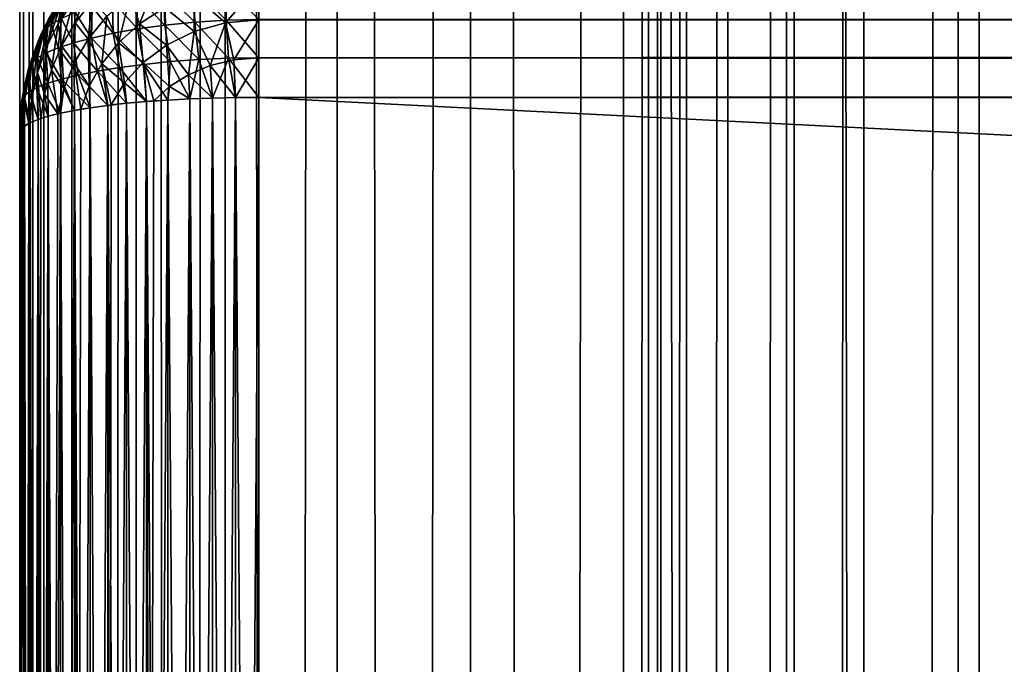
# Model space of a CAD drawing. Extents: x -265 to 265, y 0 to 1027.
# Tile 223 of 256: x -265 to -256.76, y 728.55 to 733.95. Entities that reach past the tile are written whole.
import ezdxf

# ---------------------------------------------------------------- set-up
doc = ezdxf.new("R2010")
doc.units = 0
doc.header["$LTSCALE"] = 65.185185
for name, color, linetype in [('211', 7, 'CONTINUOUS'), ('212', 7, 'CONTINUOUS'), ('54', 7, 'CONTINUOUS'), ('55', 7, 'CONTINUOUS'), ('56', 7, 'CONTINUOUS'), ('60', 7, 'CONTINUOUS'), ('61', 7, 'CONTINUOUS'), ('63', 7, 'CONTINUOUS'), ('64', 7, 'CONTINUOUS'), ('65', 7, 'CONTINUOUS'), ('73', 7, 'CONTINUOUS'), ('78', 7, 'CONTINUOUS')]:
    doc.layers.add(name, color=color, linetype=linetype)

msp = doc.modelspace()

# ---------------------------------------------------------------- linework, layer by layer
at = {"layer": '211', "color": 7, "linetype": 'CONTINUOUS'}
for points in [[(-265, 1), (-264.8906, 1, 1.8081), (-265, 1019), (-265, 1)], [(-265, 1019), (-264.8906, 1, 1.8081), (-264.8906, 1019, 1.8081), (-265, 1019)], [(-264.8906, 1, 1.8081), (-264.5641, 1, 3.5897), (-264.8906, 1019, 1.8081), (-264.8906, 1, 1.8081)], [(-264.8906, 1019, 1.8081), (-264.5641, 1, 3.5897), (-264.5641, 1019, 3.5897), (-264.8906, 1019, 1.8081)], [(-264.5641, 1, 3.5897), (-264.0252, 1, 5.3191), (-264.5641, 1019, 3.5897), (-264.5641, 1, 3.5897)], [(-264.5641, 1019, 3.5897), (-264.0252, 1, 5.3191), (-264.0252, 1019, 5.3191), (-264.5641, 1019, 3.5897)], [(-264.0252, 1, 5.3191), (-263.2818, 1, 6.9708), (-264.0252, 1019, 5.3191), (-264.0252, 1, 5.3191)], [(-264.0252, 1019, 5.3191), (-263.2818, 1, 6.9708), (-263.2818, 1019, 6.9708), (-264.0252, 1019, 5.3191)], [(-263.2818, 1, 6.9708), (-262.3448, 1, 8.521), (-263.2818, 1019, 6.9708), (-263.2818, 1, 6.9708)], [(-263.2818, 1019, 6.9708), (-262.3448, 1, 8.521), (-262.3448, 1019, 8.521), (-263.2818, 1019, 6.9708)], [(-262.3448, 1, 8.521), (-261.2277, 1, 9.9468), (-262.3448, 1019, 8.521), (-262.3448, 1, 8.521)], [(-262.3448, 1019, 8.521), (-261.2277, 1, 9.9468), (-261.2277, 1019, 9.9468), (-262.3448, 1019, 8.521)], [(-261.2277, 1, 9.9468), (-259.9468, 1, 11.2277), (-261.2277, 1019, 9.9468), (-261.2277, 1, 9.9468)], [(-261.2277, 1019, 9.9468), (-259.9468, 1, 11.2277), (-259.9468, 1019, 11.2277), (-261.2277, 1019, 9.9468)], [(-259.9468, 1, 11.2277), (-258.521, 1, 12.3448), (-259.9468, 1019, 11.2277), (-259.9468, 1, 11.2277)], [(-259.9468, 1019, 11.2277), (-258.521, 1, 12.3448), (-258.521, 1019, 12.3448), (-259.9468, 1019, 11.2277)], [(-258.521, 1, 12.3448), (-256.9708, 1, 13.2818), (-258.521, 1019, 12.3448), (-258.521, 1, 12.3448)], [(-258.521, 1019, 12.3448), (-256.9708, 1, 13.2818), (-256.9708, 1019, 13.2818), (-258.521, 1019, 12.3448)], [(-256.9708, 1, 13.2818), (-255.3191, 1, 14.0252), (-256.9708, 1019, 13.2818), (-256.9708, 1, 13.2818)], [(-256.9708, 1019, 13.2818), (-255.3191, 1, 14.0252), (-255.3191, 1019, 14.0252), (-256.9708, 1019, 13.2818)]]:
    msp.add_3dface(points, dxfattribs=at)
at = {"layer": '212', "color": 7, "linetype": 'CONTINUOUS'}
for points in [[(-265, 1), (-265, 1019), (-264.8906, 1019, -1.8081), (-265, 1)], [(-264.8906, 1, -1.8081), (-265, 1), (-264.8906, 1019, -1.8081), (-264.8906, 1, -1.8081)], [(-264.5641, 1, -3.5897), (-264.8906, 1, -1.8081), (-264.5641, 1019, -3.5897), (-264.5641, 1, -3.5897)], [(-264.5641, 1019, -3.5897), (-264.8906, 1, -1.8081), (-264.8906, 1019, -1.8081), (-264.5641, 1019, -3.5897)], [(-264.0252, 1, -5.3191), (-264.5641, 1, -3.5897), (-264.0252, 1019, -5.3191), (-264.0252, 1, -5.3191)], [(-264.0252, 1019, -5.3191), (-264.5641, 1, -3.5897), (-264.5641, 1019, -3.5897), (-264.0252, 1019, -5.3191)], [(-263.2818, 1, -6.9708), (-264.0252, 1, -5.3191), (-263.2818, 1019, -6.9708), (-263.2818, 1, -6.9708)], [(-263.2818, 1019, -6.9708), (-264.0252, 1, -5.3191), (-264.0252, 1019, -5.3191), (-263.2818, 1019, -6.9708)], [(-262.3448, 1, -8.521), (-263.2818, 1, -6.9708), (-262.3448, 1019, -8.521), (-262.3448, 1, -8.521)], [(-262.3448, 1019, -8.521), (-263.2818, 1, -6.9708), (-263.2818, 1019, -6.9708), (-262.3448, 1019, -8.521)], [(-261.2277, 1, -9.9468), (-262.3448, 1, -8.521), (-261.2277, 1019, -9.9468), (-261.2277, 1, -9.9468)], [(-261.2277, 1019, -9.9468), (-262.3448, 1, -8.521), (-262.3448, 1019, -8.521), (-261.2277, 1019, -9.9468)], [(-259.9468, 1, -11.2277), (-261.2277, 1, -9.9468), (-259.9468, 1019, -11.2277), (-259.9468, 1, -11.2277)], [(-259.9468, 1019, -11.2277), (-261.2277, 1, -9.9468), (-261.2277, 1019, -9.9468), (-259.9468, 1019, -11.2277)], [(-259.9468, 1, -11.2277), (-259.9468, 1019, -11.2277), (-259.7374, 999.5036, -11.4098), (-259.9468, 1, -11.2277)], [(-259.9468, 1, -11.2277), (-259.7374, 999.5036, -11.4098), (-259.7374, 20.4963, -11.4098), (-259.9468, 1, -11.2277)], [(-259.7374, 999.5036, -11.4098), (-259.6344, 998.5032, -11.4969), (-259.7374, 20.4963, -11.4098), (-259.7374, 999.5036, -11.4098)], [(-259.7374, 20.4963, -11.4098), (-259.6344, 998.5032, -11.4969), (-259.6344, 21.4967, -11.4969), (-259.7374, 20.4963, -11.4098)], [(-259.6344, 998.5032, -11.4969), (-259.4194, 997.4826, -11.6737), (-259.6344, 21.4967, -11.4969), (-259.6344, 998.5032, -11.4969)], [(-259.6344, 21.4967, -11.4969), (-259.4194, 997.4826, -11.6737), (-259.4194, 22.5173, -11.6737), (-259.6344, 21.4967, -11.4969)], [(-259.4194, 997.4826, -11.6737), (-259.0757, 996.4371, -11.9428), (-259.4194, 22.5173, -11.6737), (-259.4194, 997.4826, -11.6737)], [(-259.4194, 22.5173, -11.6737), (-259.0757, 996.4371, -11.9428), (-259.0757, 23.5628, -11.9428), (-259.4194, 22.5173, -11.6737)], [(-259.0757, 996.4371, -11.9428), (-258.5848, 995.378, -12.3004), (-259.0757, 23.5628, -11.9428), (-259.0757, 996.4371, -11.9428)], [(-259.0757, 23.5628, -11.9428), (-258.5848, 995.378, -12.3004), (-258.5848, 24.622, -12.3004), (-259.0757, 23.5628, -11.9428)], [(-258.5848, 995.378, -12.3004), (-257.9382, 994.3389, -12.7273), (-258.5848, 24.622, -12.3004), (-258.5848, 995.378, -12.3004)], [(-258.5848, 24.622, -12.3004), (-257.9382, 994.3389, -12.7273), (-257.9382, 25.661, -12.7273), (-258.5848, 24.622, -12.3004)], [(-257.9382, 994.3389, -12.7273), (-257.1481, 993.3692, -13.1873), (-257.9382, 25.661, -12.7273), (-257.9382, 994.3389, -12.7273)], [(-257.9382, 25.661, -12.7273), (-257.1481, 993.3692, -13.1873), (-257.1481, 26.6308, -13.1873), (-257.9382, 25.661, -12.7273)], [(-257.1481, 993.3692, -13.1873), (-256.2449, 992.5124, -13.6382), (-257.1481, 26.6308, -13.1873), (-257.1481, 993.3692, -13.1873)], [(-257.1481, 26.6308, -13.1873), (-256.2449, 992.5124, -13.6382), (-256.2449, 27.4876, -13.6382), (-257.1481, 26.6308, -13.1873)]]:
    msp.add_3dface(points, dxfattribs=at)
at = {"layer": '54', "color": 7, "linetype": 'CONTINUOUS'}
for points in [[(-265, 707, 23), (-265, 733, 23), (-265, 707, 17), (-265, 707, 23)], [(-265, 707, 17), (-265, 733, 23), (-265, 733, 17), (-265, 707, 17)]]:
    msp.add_3dface(points, dxfattribs=at)
at = {"layer": '55', "color": 7, "linetype": 'CONTINUOUS'}
for points in [[(-263, 733.949, 15.1288), (-263, 734.2434, 15.2858), (263, 733.9509, 15.1295), (-263, 733.949, 15.1288)], [(263, 733.6317, 15.0327), (-263, 733.949, 15.1288), (263, 733.9509, 15.1295), (263, 733.6317, 15.0327)], [(-263, 733.6297, 15.0323), (-263, 733.949, 15.1288), (263, 733.6317, 15.0327), (-263, 733.6297, 15.0323)], [(263, 733.3, 15), (-263, 733.6297, 15.0323), (263, 733.6317, 15.0327), (263, 733.3, 15)], [(-263, 733.3, 15), (-263, 733.6297, 15.0323), (263, 733.3, 15), (-263, 733.3, 15)]]:
    msp.add_3dface(points, dxfattribs=at)
at = {"layer": '56', "color": 7, "linetype": 'CONTINUOUS'}
for points in [[(-263, 733.3, 15), (263, 733.3, 15), (-263, 706.7, 15), (-263, 733.3, 15)], [(-263, 706.7, 15), (263, 733.3, 15), (263, 706.7, 15), (-263, 706.7, 15)]]:
    msp.add_3dface(points, dxfattribs=at)
at = {"layer": '60', "color": 7, "linetype": 'CONTINUOUS'}
for points in [[(-263, 706.7, 25), (263, 706.7, 25), (-263, 733.3, 25), (-263, 706.7, 25)], [(-263, 733.3, 25), (263, 706.7, 25), (263, 733.3, 25), (-263, 733.3, 25)]]:
    msp.add_3dface(points, dxfattribs=at)
at = {"layer": '61', "color": 7, "linetype": 'CONTINUOUS'}
for points in [[(263, 734.2434, 24.7142), (-263, 733.9509, 24.8705), (263, 733.949, 24.8712), (263, 734.2434, 24.7142)], [(-263, 733.9509, 24.8705), (-263, 733.6317, 24.9673), (263, 733.949, 24.8712), (-263, 733.9509, 24.8705)], [(263, 733.949, 24.8712), (-263, 733.6317, 24.9673), (263, 733.6297, 24.9677), (263, 733.949, 24.8712)], [(-263, 733.6317, 24.9673), (-263, 733.3, 25), (263, 733.6297, 24.9677), (-263, 733.6317, 24.9673)], [(-263, 733.3, 25), (263, 733.3, 25), (263, 733.6297, 24.9677), (-263, 733.3, 25)]]:
    msp.add_3dface(points, dxfattribs=at)
at = {"layer": '63', "color": 7, "linetype": 'CONTINUOUS'}
for points in [[(-263, 706.7, 25), (-263, 733.3, 25), (-263.1945, 733.2986, 24.9905), (-263, 706.7, 25)], [(-264.4093, 733.2129, 24.4191), (-264.2635, 706.7675, 24.5503), (-264.2635, 733.2325, 24.5503), (-264.4093, 733.2129, 24.4191)], [(-264.2635, 733.2325, 24.5503), (-264.1058, 706.75, 24.6665), (-264.1058, 733.25, 24.6665), (-264.2635, 733.2325, 24.5503)], [(-264.2346, 706.764, 24.5734), (-264.1058, 706.75, 24.6665), (-264.2635, 733.2325, 24.5503), (-264.2346, 706.764, 24.5734)], [(-264.2635, 706.7675, 24.5503), (-264.2346, 706.764, 24.5734), (-264.2635, 733.2325, 24.5503), (-264.2635, 706.7675, 24.5503)], [(-264.1058, 733.25, 24.6665), (-263.9377, 706.735, 24.7666), (-263.9377, 733.265, 24.7666), (-264.1058, 733.25, 24.6665)], [(-264.1058, 706.75, 24.6665), (-263.9377, 706.735, 24.7666), (-264.1058, 733.25, 24.6665), (-264.1058, 706.75, 24.6665)], [(-263.9377, 733.265, 24.7666), (-263.7608, 706.7226, 24.8497), (-263.7608, 733.2774, 24.8497), (-263.9377, 733.265, 24.7666)], [(-263.8774, 706.7304, 24.7973), (-263.7608, 706.7226, 24.8497), (-263.9377, 733.265, 24.7666), (-263.8774, 706.7304, 24.7973)], [(-263.9377, 706.735, 24.7666), (-263.8774, 706.7304, 24.7973), (-263.9377, 733.265, 24.7666), (-263.9377, 706.735, 24.7666)], [(-263.7608, 733.2774, 24.8497), (-263.5768, 706.7127, 24.915), (-263.5768, 733.2873, 24.915), (-263.7608, 733.2774, 24.8497)], [(-263.7608, 706.7226, 24.8497), (-263.5768, 706.7127, 24.915), (-263.7608, 733.2774, 24.8497), (-263.7608, 706.7226, 24.8497)], [(-263.5768, 733.2873, 24.915), (-263.3875, 706.7057, 24.9621), (-263.3875, 733.2943, 24.9621), (-263.5768, 733.2873, 24.915)], [(-263.5768, 706.7127, 24.915), (-263.3875, 706.7057, 24.9621), (-263.5768, 733.2873, 24.915), (-263.5768, 706.7127, 24.915)], [(-263.3875, 733.2943, 24.9621), (-263.1945, 706.7014, 24.9905), (-263.1945, 733.2986, 24.9905), (-263.3875, 733.2943, 24.9621)], [(-263.3875, 706.7057, 24.9621), (-263.1945, 706.7014, 24.9905), (-263.3875, 733.2943, 24.9621), (-263.3875, 706.7057, 24.9621)], [(-263.1945, 706.7014, 24.9905), (-263, 706.7, 25), (-263.1945, 733.2986, 24.9905), (-263.1945, 706.7014, 24.9905)], [(-264.8459, 733.1155, 23.7698), (-264.7611, 706.8578, 23.9478), (-264.7611, 733.1422, 23.9478), (-264.8459, 733.1155, 23.7698)], [(-264.7611, 733.1422, 23.9478), (-264.6594, 706.8325, 24.1164), (-264.6594, 733.1675, 24.1164), (-264.7611, 733.1422, 23.9478)], [(-264.681, 706.8375, 24.0837), (-264.6594, 706.8325, 24.1164), (-264.7611, 733.1422, 23.9478), (-264.681, 706.8375, 24.0837)], [(-264.7611, 706.8578, 23.9478), (-264.681, 706.8375, 24.0837), (-264.7611, 733.1422, 23.9478), (-264.7611, 706.8578, 23.9478)], [(-264.6594, 733.1675, 24.1164), (-264.5417, 706.8089, 24.274), (-264.5417, 733.1911, 24.274), (-264.6594, 733.1675, 24.1164)], [(-264.6594, 706.8325, 24.1164), (-264.5417, 706.8089, 24.274), (-264.6594, 733.1675, 24.1164), (-264.6594, 706.8325, 24.1164)], [(-264.5417, 733.1911, 24.274), (-264.4093, 706.7871, 24.4191), (-264.4093, 733.2129, 24.4191), (-264.5417, 733.1911, 24.274)], [(-264.4889, 706.7997, 24.3353), (-264.4093, 706.7871, 24.4191), (-264.5417, 733.1911, 24.274), (-264.4889, 706.7997, 24.3353)], [(-264.5417, 706.8089, 24.274), (-264.4889, 706.7997, 24.3353), (-264.5417, 733.1911, 24.274), (-264.5417, 706.8089, 24.274)], [(-264.4093, 706.7871, 24.4191), (-264.2635, 706.7675, 24.5503), (-264.4093, 733.2129, 24.4191), (-264.4093, 706.7871, 24.4191)], [(-264.9902, 733.0296, 23.1973), (-264.9611, 706.9411, 23.3927), (-264.9611, 733.0589, 23.3927), (-264.9902, 733.0296, 23.1973)], [(-264.9611, 733.0589, 23.3927), (-264.9128, 706.9124, 23.5842), (-264.9128, 733.0876, 23.5842), (-264.9611, 733.0589, 23.3927)], [(-264.9222, 706.9172, 23.5523), (-264.9128, 706.9124, 23.5842), (-264.9611, 733.0589, 23.3927), (-264.9222, 706.9172, 23.5523)], [(-264.9611, 706.9411, 23.3927), (-264.9222, 706.9172, 23.5523), (-264.9611, 733.0589, 23.3927), (-264.9611, 706.9411, 23.3927)], [(-264.9128, 733.0876, 23.5842), (-264.8459, 706.8845, 23.7698), (-264.8459, 733.1155, 23.7698), (-264.9128, 733.0876, 23.5842)], [(-264.9128, 706.9124, 23.5842), (-264.8459, 706.8845, 23.7698), (-264.9128, 733.0876, 23.5842), (-264.9128, 706.9124, 23.5842)], [(-264.8232, 706.8767, 23.8221), (-264.7611, 706.8578, 23.9478), (-264.8459, 733.1155, 23.7698), (-264.8232, 706.8767, 23.8221)], [(-264.8459, 706.8845, 23.7698), (-264.8232, 706.8767, 23.8221), (-264.8459, 733.1155, 23.7698), (-264.8459, 706.8845, 23.7698)], [(-265, 733, 23), (-264.9902, 706.9704, 23.1973), (-264.9902, 733.0296, 23.1973), (-265, 733, 23)], [(-265, 733, 23), (-265, 707, 23), (-264.9902, 706.9704, 23.1973), (-265, 733, 23)], [(-264.9807, 706.9584, 23.2774), (-264.9611, 706.9411, 23.3927), (-264.9902, 733.0296, 23.1973), (-264.9807, 706.9584, 23.2774)], [(-264.9902, 706.9704, 23.1973), (-264.9807, 706.9584, 23.2774), (-264.9902, 733.0296, 23.1973), (-264.9902, 706.9704, 23.1973)]]:
    msp.add_3dface(points, dxfattribs=at)
at = {"layer": '64', "color": 7, "linetype": 'CONTINUOUS'}
for points in [[(-264.6594, 734.1164, 16.8325), (-264.7611, 733.9478, 16.8578), (-264.6594, 734.1164, 23.1675), (-264.6594, 734.1164, 16.8325)], [(-264.6594, 734.1164, 23.1675), (-264.7611, 733.9478, 16.8578), (-264.681, 734.0837, 23.1625), (-264.6594, 734.1164, 23.1675)], [(-264.681, 734.0837, 23.1625), (-264.7611, 733.9478, 16.8578), (-264.7611, 733.9478, 23.1422), (-264.681, 734.0837, 23.1625)], [(-264.7611, 733.9478, 16.8578), (-264.8459, 733.7698, 16.8845), (-264.7611, 733.9478, 23.1422), (-264.7611, 733.9478, 16.8578)], [(-264.7611, 733.9478, 23.1422), (-264.8459, 733.7698, 16.8845), (-264.8232, 733.8221, 23.1233), (-264.7611, 733.9478, 23.1422)], [(-264.8232, 733.8221, 23.1233), (-264.8459, 733.7698, 16.8845), (-264.8459, 733.7698, 23.1155), (-264.8232, 733.8221, 23.1233)], [(-264.8459, 733.7698, 16.8845), (-264.9128, 733.5842, 16.9124), (-264.8459, 733.7698, 23.1155), (-264.8459, 733.7698, 16.8845)], [(-264.8459, 733.7698, 23.1155), (-264.9128, 733.5842, 16.9124), (-264.9128, 733.5842, 23.0876), (-264.8459, 733.7698, 23.1155)], [(-264.9128, 733.5842, 16.9124), (-264.9611, 733.3927, 16.9411), (-264.9128, 733.5842, 23.0876), (-264.9128, 733.5842, 16.9124)], [(-264.9128, 733.5842, 23.0876), (-264.9611, 733.3927, 16.9411), (-264.9222, 733.5523, 23.0828), (-264.9128, 733.5842, 23.0876)], [(-264.9222, 733.5523, 23.0828), (-264.9611, 733.3927, 16.9411), (-264.9611, 733.3927, 23.0589), (-264.9222, 733.5523, 23.0828)], [(-264.9611, 733.3927, 16.9411), (-264.9902, 733.1973, 16.9704), (-264.9611, 733.3927, 23.0589), (-264.9611, 733.3927, 16.9411)], [(-264.9611, 733.3927, 23.0589), (-264.9902, 733.1973, 16.9704), (-264.9807, 733.2774, 23.0416), (-264.9611, 733.3927, 23.0589)], [(-264.9807, 733.2774, 23.0416), (-264.9902, 733.1973, 16.9704), (-264.9902, 733.1973, 23.0296), (-264.9807, 733.2774, 23.0416)], [(-265, 733, 17), (-265, 733, 23), (-264.9902, 733.1973, 23.0296), (-265, 733, 17)], [(-264.9902, 733.1973, 16.9704), (-265, 733, 17), (-264.9902, 733.1973, 23.0296), (-264.9902, 733.1973, 16.9704)]]:
    msp.add_3dface(points, dxfattribs=at)
at = {"layer": '65', "color": 7, "linetype": 'CONTINUOUS'}
for points in [[(-263, 733.3, 15), (-263, 706.7, 15), (-263.1945, 706.7014, 15.0095), (-263, 733.3, 15)], [(-263.1945, 733.2986, 15.0095), (-263, 733.3, 15), (-263.1945, 706.7014, 15.0095), (-263.1945, 733.2986, 15.0095)], [(-264.4093, 733.2129, 15.5809), (-264.2635, 733.2325, 15.4497), (-264.4093, 706.7871, 15.5809), (-264.4093, 733.2129, 15.5809)], [(-264.4093, 706.7871, 15.5809), (-264.2635, 733.2325, 15.4497), (-264.2635, 706.7675, 15.4497), (-264.4093, 706.7871, 15.5809)], [(-264.2346, 733.236, 15.4266), (-264.1058, 733.25, 15.3335), (-264.2635, 706.7675, 15.4497), (-264.2346, 733.236, 15.4266)], [(-264.2635, 706.7675, 15.4497), (-264.1058, 733.25, 15.3335), (-264.1058, 706.75, 15.3335), (-264.2635, 706.7675, 15.4497)], [(-264.2635, 733.2325, 15.4497), (-264.2346, 733.236, 15.4266), (-264.2635, 706.7675, 15.4497), (-264.2635, 733.2325, 15.4497)], [(-264.1058, 733.25, 15.3335), (-263.9377, 733.265, 15.2334), (-264.1058, 706.75, 15.3335), (-264.1058, 733.25, 15.3335)], [(-264.1058, 706.75, 15.3335), (-263.9377, 733.265, 15.2334), (-263.9377, 706.735, 15.2334), (-264.1058, 706.75, 15.3335)], [(-263.8774, 733.2696, 15.2027), (-263.7608, 733.2774, 15.1503), (-263.9377, 706.735, 15.2334), (-263.8774, 733.2696, 15.2027)], [(-263.9377, 706.735, 15.2334), (-263.7608, 733.2774, 15.1503), (-263.7608, 706.7226, 15.1503), (-263.9377, 706.735, 15.2334)], [(-263.9377, 733.265, 15.2334), (-263.8774, 733.2696, 15.2027), (-263.9377, 706.735, 15.2334), (-263.9377, 733.265, 15.2334)], [(-263.7608, 733.2774, 15.1503), (-263.5768, 733.2873, 15.085), (-263.7608, 706.7226, 15.1503), (-263.7608, 733.2774, 15.1503)], [(-263.7608, 706.7226, 15.1503), (-263.5768, 733.2873, 15.085), (-263.5768, 706.7127, 15.085), (-263.7608, 706.7226, 15.1503)], [(-263.5768, 733.2873, 15.085), (-263.3875, 733.2943, 15.0379), (-263.5768, 706.7127, 15.085), (-263.5768, 733.2873, 15.085)], [(-263.5768, 706.7127, 15.085), (-263.3875, 733.2943, 15.0379), (-263.3875, 706.7057, 15.0379), (-263.5768, 706.7127, 15.085)], [(-263.3875, 733.2943, 15.0379), (-263.1945, 733.2986, 15.0095), (-263.3875, 706.7057, 15.0379), (-263.3875, 733.2943, 15.0379)], [(-263.3875, 706.7057, 15.0379), (-263.1945, 733.2986, 15.0095), (-263.1945, 706.7014, 15.0095), (-263.3875, 706.7057, 15.0379)], [(-264.8232, 733.1233, 16.1779), (-264.7611, 733.1422, 16.0522), (-264.8459, 706.8845, 16.2302), (-264.8232, 733.1233, 16.1779)], [(-264.8459, 706.8845, 16.2302), (-264.7611, 733.1422, 16.0522), (-264.7611, 706.8578, 16.0522), (-264.8459, 706.8845, 16.2302)], [(-264.681, 733.1625, 15.9163), (-264.6594, 733.1675, 15.8836), (-264.7611, 706.8578, 16.0522), (-264.681, 733.1625, 15.9163)], [(-264.7611, 706.8578, 16.0522), (-264.6594, 733.1675, 15.8836), (-264.6594, 706.8325, 15.8836), (-264.7611, 706.8578, 16.0522)], [(-264.7611, 733.1422, 16.0522), (-264.681, 733.1625, 15.9163), (-264.7611, 706.8578, 16.0522), (-264.7611, 733.1422, 16.0522)], [(-264.6594, 733.1675, 15.8836), (-264.5417, 733.1911, 15.726), (-264.6594, 706.8325, 15.8836), (-264.6594, 733.1675, 15.8836)], [(-264.6594, 706.8325, 15.8836), (-264.5417, 733.1911, 15.726), (-264.5417, 706.8089, 15.726), (-264.6594, 706.8325, 15.8836)], [(-264.4889, 733.2003, 15.6647), (-264.4093, 733.2129, 15.5809), (-264.5417, 706.8089, 15.726), (-264.4889, 733.2003, 15.6647)], [(-264.5417, 706.8089, 15.726), (-264.4093, 733.2129, 15.5809), (-264.4093, 706.7871, 15.5809), (-264.5417, 706.8089, 15.726)], [(-264.5417, 733.1911, 15.726), (-264.4889, 733.2003, 15.6647), (-264.5417, 706.8089, 15.726), (-264.5417, 733.1911, 15.726)], [(-264.9807, 733.0416, 16.7226), (-264.9611, 733.0589, 16.6073), (-264.9902, 706.9704, 16.8027), (-264.9807, 733.0416, 16.7226)], [(-264.9902, 706.9704, 16.8027), (-264.9611, 733.0589, 16.6073), (-264.9611, 706.9411, 16.6073), (-264.9902, 706.9704, 16.8027)], [(-264.9222, 733.0828, 16.4477), (-264.9128, 733.0876, 16.4158), (-264.9611, 706.9411, 16.6073), (-264.9222, 733.0828, 16.4477)], [(-264.9611, 706.9411, 16.6073), (-264.9128, 733.0876, 16.4158), (-264.9128, 706.9124, 16.4158), (-264.9611, 706.9411, 16.6073)], [(-264.9611, 733.0589, 16.6073), (-264.9222, 733.0828, 16.4477), (-264.9611, 706.9411, 16.6073), (-264.9611, 733.0589, 16.6073)], [(-264.9128, 733.0876, 16.4158), (-264.8459, 733.1155, 16.2302), (-264.9128, 706.9124, 16.4158), (-264.9128, 733.0876, 16.4158)], [(-264.9128, 706.9124, 16.4158), (-264.8459, 733.1155, 16.2302), (-264.8459, 706.8845, 16.2302), (-264.9128, 706.9124, 16.4158)], [(-264.8459, 733.1155, 16.2302), (-264.8232, 733.1233, 16.1779), (-264.8459, 706.8845, 16.2302), (-264.8459, 733.1155, 16.2302)], [(-265, 707, 17), (-265, 733, 17), (-264.9902, 733.0296, 16.8027), (-265, 707, 17)], [(-265, 707, 17), (-264.9902, 733.0296, 16.8027), (-264.9902, 706.9704, 16.8027), (-265, 707, 17)], [(-264.9902, 733.0296, 16.8027), (-264.9807, 733.0416, 16.7226), (-264.9902, 706.9704, 16.8027), (-264.9902, 733.0296, 16.8027)]]:
    msp.add_3dface(points, dxfattribs=at)
at = {"layer": '73', "color": 7, "linetype": 'CONTINUOUS'}
for points in [[(-264.0759, 734.1502, 15.6245), (-263.8463, 734.2955, 15.5737), (-263.9962, 733.9163, 15.417), (-264.0759, 734.1502, 15.6245)], [(-263.9962, 733.9163, 15.417), (-263.8463, 734.2955, 15.5737), (-263.7849, 734.0516, 15.3642), (-263.9962, 733.9163, 15.417)], [(-264.6503, 734.0899, 16.5475), (-264.5116, 734.2734, 16.5138), (-264.6775, 733.9164, 16.2868), (-264.6503, 734.0899, 16.5475)], [(-264.6775, 733.9164, 16.2868), (-264.5116, 734.2734, 16.5138), (-264.551, 734.1084, 16.245), (-264.6775, 733.9164, 16.2868)], [(-264.551, 734.1084, 16.245), (-264.3978, 734.2877, 16.2037), (-264.5358, 733.923, 15.9912), (-264.551, 734.1084, 16.245)], [(-264.5358, 733.923, 15.9912), (-264.3978, 734.2877, 16.2037), (-264.3939, 734.105, 15.9424), (-264.5358, 733.923, 15.9912)], [(-263.5429, 734.1554, 15.3223), (-263.2777, 734.2209, 15.2952), (-263.2774, 733.924, 15.1402), (-263.5429, 734.1554, 15.3223)], [(-263.2777, 734.2209, 15.2952), (-263, 734.2434, 15.2858), (-263.2774, 733.924, 15.1402), (-263.2777, 734.2209, 15.2952)], [(-263, 734.2434, 15.2858), (-263, 733.949, 15.1288), (-263.2774, 733.924, 15.1402), (-263, 734.2434, 15.2858)], [(-264.2695, 733.9786, 15.6816), (-264.0759, 734.1502, 15.6245), (-264.1729, 733.7569, 15.4766), (-264.2695, 733.9786, 15.6816)], [(-264.1729, 733.7569, 15.4766), (-264.0759, 734.1502, 15.6245), (-263.9962, 733.9163, 15.417), (-264.1729, 733.7569, 15.4766)], [(-263.7849, 734.0516, 15.3642), (-263.5429, 734.1554, 15.3223), (-263.539, 733.8511, 15.173), (-263.7849, 734.0516, 15.3642)], [(-263.539, 733.8511, 15.173), (-263.5429, 734.1554, 15.3223), (-263.2774, 733.924, 15.1402), (-263.539, 733.8511, 15.173)], [(-264.7653, 733.8941, 16.5823), (-264.6503, 734.0899, 16.5475), (-264.7774, 733.7148, 16.3285), (-264.7653, 733.8941, 16.5823)], [(-264.7774, 733.7148, 16.3285), (-264.6503, 734.0899, 16.5475), (-264.6775, 733.9164, 16.2868), (-264.7774, 733.7148, 16.3285)], [(-264.7611, 733.9478, 16.8578), (-264.6594, 734.1164, 16.8325), (-264.7653, 733.8941, 16.5823), (-264.7611, 733.9478, 16.8578)], [(-264.7653, 733.8941, 16.5823), (-264.6594, 734.1164, 16.8325), (-264.6503, 734.0899, 16.5475), (-264.7653, 733.8941, 16.5823)], [(-264.6775, 733.9164, 16.2868), (-264.551, 734.1084, 16.245), (-264.6488, 733.7304, 16.04), (-264.6775, 733.9164, 16.2868)], [(-264.6488, 733.7304, 16.04), (-264.551, 734.1084, 16.245), (-264.5358, 733.923, 15.9912), (-264.6488, 733.7304, 16.04)], [(-264.5358, 733.923, 15.9912), (-264.3939, 734.105, 15.9424), (-264.4259, 733.7882, 15.7414), (-264.5358, 733.923, 15.9912)], [(-264.4259, 733.7882, 15.7414), (-264.3939, 734.105, 15.9424), (-264.2695, 733.9786, 15.6816), (-264.4259, 733.7882, 15.7414)], [(-263.9962, 733.9163, 15.417), (-263.7849, 734.0516, 15.3642), (-263.772, 733.737, 15.2231), (-263.9962, 733.9163, 15.417)], [(-263.772, 733.737, 15.2231), (-263.7849, 734.0516, 15.3642), (-263.539, 733.8511, 15.173), (-263.772, 733.737, 15.2231)], [(-264.4259, 733.7882, 15.7414), (-264.2695, 733.9786, 15.6816), (-264.3134, 733.5806, 15.5395), (-264.4259, 733.7882, 15.7414)], [(-264.3134, 733.5806, 15.5395), (-264.2695, 733.9786, 15.6816), (-264.1729, 733.7569, 15.4766), (-264.3134, 733.5806, 15.5395)], [(-264.8459, 733.7698, 16.8845), (-264.7611, 733.9478, 16.8578), (-264.8561, 733.6887, 16.6175), (-264.8459, 733.7698, 16.8845)], [(-264.8561, 733.6887, 16.6175), (-264.7611, 733.9478, 16.8578), (-264.7653, 733.8941, 16.5823), (-264.8561, 733.6887, 16.6175)], [(-264.8561, 733.6887, 16.6175), (-264.7653, 733.8941, 16.5823), (-264.8512, 733.5069, 16.3695), (-264.8561, 733.6887, 16.6175)], [(-264.8512, 733.5069, 16.3695), (-264.7653, 733.8941, 16.5823), (-264.7774, 733.7148, 16.3285), (-264.8512, 733.5069, 16.3695)], [(-264.7774, 733.7148, 16.3285), (-264.6775, 733.9164, 16.2868), (-264.7337, 733.5308, 16.0879), (-264.7774, 733.7148, 16.3285)], [(-264.7337, 733.5308, 16.0879), (-264.6775, 733.9164, 16.2868), (-264.6488, 733.7304, 16.04), (-264.7337, 733.5308, 16.0879)], [(-264.6488, 733.7304, 16.04), (-264.5358, 733.923, 15.9912), (-264.5456, 733.5853, 15.8016), (-264.6488, 733.7304, 16.04)], [(-264.5456, 733.5853, 15.8016), (-264.5358, 733.923, 15.9912), (-264.4259, 733.7882, 15.7414), (-264.5456, 733.5853, 15.8016)], [(-264.1729, 733.7569, 15.4766), (-263.9962, 733.9163, 15.417), (-263.9678, 733.5905, 15.2855), (-264.1729, 733.7569, 15.4766)], [(-263.9678, 733.5905, 15.2855), (-263.9962, 733.9163, 15.417), (-263.772, 733.737, 15.2231), (-263.9678, 733.5905, 15.2855)], [(-263.539, 733.8511, 15.173), (-263.2774, 733.924, 15.1402), (-263.4057, 733.5656, 15.0638), (-263.539, 733.8511, 15.173)], [(-263.4057, 733.5656, 15.0638), (-263.2774, 733.924, 15.1402), (-263.2074, 733.6134, 15.0403), (-263.4057, 733.5656, 15.0638)], [(-263.2774, 733.924, 15.1402), (-263, 733.949, 15.1288), (-263.2074, 733.6134, 15.0403), (-263.2774, 733.924, 15.1402)], [(-263, 733.949, 15.1288), (-263, 733.6297, 15.0323), (-263.2074, 733.6134, 15.0403), (-263, 733.949, 15.1288)], [(-263.772, 733.737, 15.2231), (-263.539, 733.8511, 15.173), (-263.5873, 733.4896, 15.1007), (-263.772, 733.737, 15.2231)], [(-263.5873, 733.4896, 15.1007), (-263.539, 733.8511, 15.173), (-263.4057, 733.5656, 15.0638), (-263.5873, 733.4896, 15.1007)], [(-264.9128, 733.5842, 16.9124), (-264.8459, 733.7698, 16.8845), (-264.9222, 733.4764, 16.6529), (-264.9128, 733.5842, 16.9124)], [(-264.9222, 733.4764, 16.6529), (-264.8459, 733.7698, 16.8845), (-264.8561, 733.6887, 16.6175), (-264.9222, 733.4764, 16.6529)], [(-264.8512, 733.5069, 16.3695), (-264.7774, 733.7148, 16.3285), (-264.7915, 733.3277, 16.1341), (-264.8512, 733.5069, 16.3695)], [(-264.7915, 733.3277, 16.1341), (-264.7774, 733.7148, 16.3285), (-264.7337, 733.5308, 16.0879), (-264.7915, 733.3277, 16.1341)], [(-264.7337, 733.5308, 16.0879), (-264.6488, 733.7304, 16.04), (-264.63, 733.3753, 15.8604), (-264.7337, 733.5308, 16.0879)], [(-264.63, 733.3753, 15.8604), (-264.6488, 733.7304, 16.04), (-264.5456, 733.5853, 15.8016), (-264.63, 733.3753, 15.8604)], [(-264.5456, 733.5853, 15.8016), (-264.4259, 733.7882, 15.7414), (-264.4184, 733.3936, 15.603), (-264.5456, 733.5853, 15.8016)], [(-264.4184, 733.3936, 15.603), (-264.4259, 733.7882, 15.7414), (-264.3134, 733.5806, 15.5395), (-264.4184, 733.3936, 15.603)], [(-264.3134, 733.5806, 15.5395), (-264.1729, 733.7569, 15.4766), (-264.1224, 733.4209, 15.3549), (-264.3134, 733.5806, 15.5395)], [(-264.1224, 733.4209, 15.3549), (-264.1729, 733.7569, 15.4766), (-263.9678, 733.5905, 15.2855), (-264.1224, 733.4209, 15.3549)], [(-263.9678, 733.5905, 15.2855), (-263.772, 733.737, 15.2231), (-263.746, 733.3899, 15.1482), (-263.9678, 733.5905, 15.2855)], [(-263.746, 733.3899, 15.1482), (-263.772, 733.737, 15.2231), (-263.5873, 733.4896, 15.1007), (-263.746, 733.3899, 15.1482)], [(-264.9222, 733.4764, 16.6529), (-264.8561, 733.6887, 16.6175), (-264.8992, 733.2954, 16.4094), (-264.9222, 733.4764, 16.6529)], [(-264.8992, 733.2954, 16.4094), (-264.8561, 733.6887, 16.6175), (-264.8512, 733.5069, 16.3695), (-264.8992, 733.2954, 16.4094)], [(-263, 733.6297, 15.0323), (-263.1945, 733.2986, 15.0095), (-263.2074, 733.6134, 15.0403), (-263, 733.6297, 15.0323)], [(-263, 733.6297, 15.0323), (-263, 733.3, 15), (-263.1945, 733.2986, 15.0095), (-263, 733.6297, 15.0323)], [(-264.9611, 733.3927, 16.9411), (-264.9128, 733.5842, 16.9124), (-264.9637, 733.2599, 16.6881), (-264.9611, 733.3927, 16.9411)], [(-264.9637, 733.2599, 16.6881), (-264.9128, 733.5842, 16.9124), (-264.9222, 733.4764, 16.6529), (-264.9637, 733.2599, 16.6881)], [(-264.5417, 733.1911, 15.726), (-264.63, 733.3753, 15.8604), (-264.5456, 733.5853, 15.8016), (-264.5417, 733.1911, 15.726)], [(-264.4889, 733.2003, 15.6647), (-264.5417, 733.1911, 15.726), (-264.5456, 733.5853, 15.8016), (-264.4889, 733.2003, 15.6647)], [(-264.4889, 733.2003, 15.6647), (-264.5456, 733.5853, 15.8016), (-264.4184, 733.3936, 15.603), (-264.4889, 733.2003, 15.6647)], [(-264.2635, 733.2325, 15.4497), (-264.4184, 733.3936, 15.603), (-264.3134, 733.5806, 15.5395), (-264.2635, 733.2325, 15.4497)], [(-264.2346, 733.236, 15.4266), (-264.2635, 733.2325, 15.4497), (-264.3134, 733.5806, 15.5395), (-264.2346, 733.236, 15.4266)], [(-264.2346, 733.236, 15.4266), (-264.3134, 733.5806, 15.5395), (-264.1224, 733.4209, 15.3549), (-264.2346, 733.236, 15.4266)], [(-263.9377, 733.265, 15.2334), (-264.1224, 733.4209, 15.3549), (-263.9678, 733.5905, 15.2855), (-263.9377, 733.265, 15.2334)], [(-263.8774, 733.2696, 15.2027), (-263.9377, 733.265, 15.2334), (-263.9678, 733.5905, 15.2855), (-263.8774, 733.2696, 15.2027)], [(-263.8774, 733.2696, 15.2027), (-263.9678, 733.5905, 15.2855), (-263.746, 733.3899, 15.1482), (-263.8774, 733.2696, 15.2027)], [(-263.3875, 733.2943, 15.0379), (-263.5873, 733.4896, 15.1007), (-263.4057, 733.5656, 15.0638), (-263.3875, 733.2943, 15.0379)], [(-263.1945, 733.2986, 15.0095), (-263.4057, 733.5656, 15.0638), (-263.2074, 733.6134, 15.0403), (-263.1945, 733.2986, 15.0095)], [(-263.1945, 733.2986, 15.0095), (-263.3875, 733.2943, 15.0379), (-263.4057, 733.5656, 15.0638), (-263.1945, 733.2986, 15.0095)], [(-264.9222, 733.0828, 16.4477), (-264.9637, 733.2599, 16.6881), (-264.9222, 733.4764, 16.6529), (-264.9222, 733.0828, 16.4477)], [(-264.9222, 733.0828, 16.4477), (-264.9222, 733.4764, 16.6529), (-264.8992, 733.2954, 16.4094), (-264.9222, 733.0828, 16.4477)], [(-264.8459, 733.1155, 16.2302), (-264.8992, 733.2954, 16.4094), (-264.8512, 733.5069, 16.3695), (-264.8459, 733.1155, 16.2302)], [(-264.8232, 733.1233, 16.1779), (-264.8459, 733.1155, 16.2302), (-264.8512, 733.5069, 16.3695), (-264.8232, 733.1233, 16.1779)], [(-264.8232, 733.1233, 16.1779), (-264.8512, 733.5069, 16.3695), (-264.7915, 733.3277, 16.1341), (-264.8232, 733.1233, 16.1779)], [(-264.681, 733.1625, 15.9163), (-264.7915, 733.3277, 16.1341), (-264.7337, 733.5308, 16.0879), (-264.681, 733.1625, 15.9163)], [(-264.681, 733.1625, 15.9163), (-264.7337, 733.5308, 16.0879), (-264.63, 733.3753, 15.8604), (-264.681, 733.1625, 15.9163)], [(-263.5768, 733.2873, 15.085), (-263.746, 733.3899, 15.1482), (-263.5873, 733.4896, 15.1007), (-263.5768, 733.2873, 15.085)], [(-263.3875, 733.2943, 15.0379), (-263.5768, 733.2873, 15.085), (-263.5873, 733.4896, 15.1007), (-263.3875, 733.2943, 15.0379)], [(-264.9902, 733.1973, 16.9704), (-264.9611, 733.3927, 16.9411), (-264.9902, 733.0296, 16.8027), (-264.9902, 733.1973, 16.9704)], [(-264.9611, 733.3927, 16.9411), (-264.9807, 733.0416, 16.7226), (-264.9902, 733.0296, 16.8027), (-264.9611, 733.3927, 16.9411)], [(-264.9807, 733.0416, 16.7226), (-264.9611, 733.3927, 16.9411), (-264.9637, 733.2599, 16.6881), (-264.9807, 733.0416, 16.7226)], [(-264.4093, 733.2129, 15.5809), (-264.4889, 733.2003, 15.6647), (-264.4184, 733.3936, 15.603), (-264.4093, 733.2129, 15.5809)], [(-264.2635, 733.2325, 15.4497), (-264.4093, 733.2129, 15.5809), (-264.4184, 733.3936, 15.603), (-264.2635, 733.2325, 15.4497)], [(-264.1058, 733.25, 15.3335), (-264.2346, 733.236, 15.4266), (-264.1224, 733.4209, 15.3549), (-264.1058, 733.25, 15.3335)], [(-263.9377, 733.265, 15.2334), (-264.1058, 733.25, 15.3335), (-264.1224, 733.4209, 15.3549), (-263.9377, 733.265, 15.2334)], [(-263.7608, 733.2774, 15.1503), (-263.8774, 733.2696, 15.2027), (-263.746, 733.3899, 15.1482), (-263.7608, 733.2774, 15.1503)], [(-263.5768, 733.2873, 15.085), (-263.7608, 733.2774, 15.1503), (-263.746, 733.3899, 15.1482), (-263.5768, 733.2873, 15.085)], [(-264.7611, 733.1422, 16.0522), (-264.8232, 733.1233, 16.1779), (-264.7915, 733.3277, 16.1341), (-264.7611, 733.1422, 16.0522)], [(-264.681, 733.1625, 15.9163), (-264.7611, 733.1422, 16.0522), (-264.7915, 733.3277, 16.1341), (-264.681, 733.1625, 15.9163)], [(-264.6594, 733.1675, 15.8836), (-264.681, 733.1625, 15.9163), (-264.63, 733.3753, 15.8604), (-264.6594, 733.1675, 15.8836)], [(-264.5417, 733.1911, 15.726), (-264.6594, 733.1675, 15.8836), (-264.63, 733.3753, 15.8604), (-264.5417, 733.1911, 15.726)], [(-264.9611, 733.0589, 16.6073), (-264.9807, 733.0416, 16.7226), (-264.9637, 733.2599, 16.6881), (-264.9611, 733.0589, 16.6073)], [(-264.9222, 733.0828, 16.4477), (-264.9611, 733.0589, 16.6073), (-264.9637, 733.2599, 16.6881), (-264.9222, 733.0828, 16.4477)], [(-264.9128, 733.0876, 16.4158), (-264.9222, 733.0828, 16.4477), (-264.8992, 733.2954, 16.4094), (-264.9128, 733.0876, 16.4158)], [(-264.8459, 733.1155, 16.2302), (-264.9128, 733.0876, 16.4158), (-264.8992, 733.2954, 16.4094), (-264.8459, 733.1155, 16.2302)], [(-265, 733, 17), (-264.9902, 733.1973, 16.9704), (-264.9902, 733.0296, 16.8027), (-265, 733, 17)]]:
    msp.add_3dface(points, dxfattribs=at)
at = {"layer": '78', "color": 7, "linetype": 'CONTINUOUS'}
for points in [[(-263.7954, 734.1881, 24.5427), (-263.5354, 733.9293, 24.7974), (-263.545, 734.2186, 24.6355), (-263.7954, 734.1881, 24.5427)], [(-263.545, 734.2186, 24.6355), (-263.2717, 733.9453, 24.852), (-263.2772, 734.2382, 24.6934), (-263.545, 734.2186, 24.6355)], [(-263.5354, 733.9293, 24.7974), (-263.2717, 733.9453, 24.852), (-263.545, 734.2186, 24.6355), (-263.5354, 733.9293, 24.7974)], [(-263.2717, 733.9453, 24.852), (-263, 733.9509, 24.8705), (-263.2772, 734.2382, 24.6934), (-263.2717, 733.9453, 24.852)], [(-264.681, 734.0837, 23.1625), (-264.7337, 733.9121, 23.5308), (-264.63, 734.1396, 23.3753), (-264.681, 734.0837, 23.1625)], [(-264.7337, 733.9121, 23.5308), (-264.6488, 733.96, 23.7304), (-264.63, 734.1396, 23.3753), (-264.7337, 733.9121, 23.5308)], [(-264.2226, 734.105, 24.2722), (-264.0129, 733.8726, 24.5925), (-264.0225, 734.1494, 24.4199), (-264.2226, 734.105, 24.2722)], [(-264.0225, 734.1494, 24.4199), (-263.7842, 733.9044, 24.7096), (-263.7954, 734.1881, 24.5427), (-264.0225, 734.1494, 24.4199)], [(-264.0129, 733.8726, 24.5925), (-263.7842, 733.9044, 24.7096), (-264.0225, 734.1494, 24.4199), (-264.0129, 733.8726, 24.5925)], [(-263.7842, 733.9044, 24.7096), (-263.5354, 733.9293, 24.7974), (-263.7954, 734.1881, 24.5427), (-263.7842, 733.9044, 24.7096)], [(-264.681, 734.0837, 23.1625), (-264.7611, 733.9478, 23.1422), (-264.7915, 733.8659, 23.3277), (-264.681, 734.0837, 23.1625)], [(-264.681, 734.0837, 23.1625), (-264.7915, 733.8659, 23.3277), (-264.7337, 733.9121, 23.5308), (-264.681, 734.0837, 23.1625)], [(-264.5358, 734.0088, 23.923), (-264.3978, 733.7963, 24.2877), (-264.3939, 734.0576, 24.105), (-264.5358, 734.0088, 23.923)], [(-264.3978, 733.7963, 24.2877), (-264.2181, 733.8359, 24.4504), (-264.3939, 734.0576, 24.105), (-264.3978, 733.7963, 24.2877)], [(-264.3939, 734.0576, 24.105), (-264.2181, 733.8359, 24.4504), (-264.2226, 734.105, 24.2722), (-264.3939, 734.0576, 24.105)], [(-264.2181, 733.8359, 24.4504), (-264.0129, 733.8726, 24.5925), (-264.2226, 734.105, 24.2722), (-264.2181, 733.8359, 24.4504)], [(-264.7337, 733.9121, 23.5308), (-264.6775, 733.7132, 23.9164), (-264.6488, 733.96, 23.7304), (-264.7337, 733.9121, 23.5308)], [(-264.6775, 733.7132, 23.9164), (-264.551, 733.755, 24.1084), (-264.6488, 733.96, 23.7304), (-264.6775, 733.7132, 23.9164)], [(-264.6488, 733.96, 23.7304), (-264.551, 733.755, 24.1084), (-264.5358, 734.0088, 23.923), (-264.6488, 733.96, 23.7304)], [(-264.551, 733.755, 24.1084), (-264.3978, 733.7963, 24.2877), (-264.5358, 734.0088, 23.923), (-264.551, 733.755, 24.1084)], [(-264.7611, 733.9478, 23.1422), (-264.8232, 733.8221, 23.1233), (-264.7915, 733.8659, 23.3277), (-264.7611, 733.9478, 23.1422)], [(-264.7915, 733.8659, 23.3277), (-264.7774, 733.6715, 23.7148), (-264.7337, 733.9121, 23.5308), (-264.7915, 733.8659, 23.3277)], [(-264.7774, 733.6715, 23.7148), (-264.6775, 733.7132, 23.9164), (-264.7337, 733.9121, 23.5308), (-264.7774, 733.6715, 23.7148)], [(-264.0129, 733.8726, 24.5925), (-263.7398, 733.5988, 24.8259), (-263.7842, 733.9044, 24.7096), (-264.0129, 733.8726, 24.5925)], [(-263.7842, 733.9044, 24.7096), (-263.5024, 733.6166, 24.9034), (-263.5354, 733.9293, 24.7974), (-263.7842, 733.9044, 24.7096)], [(-263.7398, 733.5988, 24.8259), (-263.5024, 733.6166, 24.9034), (-263.7842, 733.9044, 24.7096), (-263.7398, 733.5988, 24.8259)], [(-263.5354, 733.9293, 24.7974), (-263.2541, 733.6278, 24.9512), (-263.2717, 733.9453, 24.852), (-263.5354, 733.9293, 24.7974)], [(-263.5024, 733.6166, 24.9034), (-263.2541, 733.6278, 24.9512), (-263.5354, 733.9293, 24.7974), (-263.5024, 733.6166, 24.9034)], [(-263, 733.6317, 24.9673), (-263, 733.9509, 24.8705), (-263.2717, 733.9453, 24.852), (-263, 733.6317, 24.9673)], [(-263.2541, 733.6278, 24.9512), (-263, 733.6317, 24.9673), (-263.2717, 733.9453, 24.852), (-263.2541, 733.6278, 24.9512)], [(-264.8232, 733.8221, 23.1233), (-264.8512, 733.6305, 23.5069), (-264.7915, 733.8659, 23.3277), (-264.8232, 733.8221, 23.1233)], [(-264.8512, 733.6305, 23.5069), (-264.7774, 733.6715, 23.7148), (-264.7915, 733.8659, 23.3277), (-264.8512, 733.6305, 23.5069)], [(-264.8232, 733.8221, 23.1233), (-264.8459, 733.7698, 23.1155), (-264.8512, 733.6305, 23.5069), (-264.8232, 733.8221, 23.1233)], [(-264.551, 733.755, 24.1084), (-264.3498, 733.5185, 24.4418), (-264.3978, 733.7963, 24.2877), (-264.551, 733.755, 24.1084)], [(-264.3978, 733.7963, 24.2877), (-264.1661, 733.5487, 24.592), (-264.2181, 733.8359, 24.4504), (-264.3978, 733.7963, 24.2877)], [(-264.3498, 733.5185, 24.4418), (-264.1661, 733.5487, 24.592), (-264.3978, 733.7963, 24.2877), (-264.3498, 733.5185, 24.4418)], [(-264.2181, 733.8359, 24.4504), (-263.962, 733.5758, 24.7211), (-264.0129, 733.8726, 24.5925), (-264.2181, 733.8359, 24.4504)], [(-264.1661, 733.5487, 24.592), (-263.962, 733.5758, 24.7211), (-264.2181, 733.8359, 24.4504), (-264.1661, 733.5487, 24.592)], [(-263.962, 733.5758, 24.7211), (-263.7398, 733.5988, 24.8259), (-264.0129, 733.8726, 24.5925), (-263.962, 733.5758, 24.7211)], [(-264.8459, 733.7698, 23.1155), (-264.9128, 733.5842, 23.0876), (-264.8992, 733.5906, 23.2954), (-264.8459, 733.7698, 23.1155)], [(-264.8459, 733.7698, 23.1155), (-264.8992, 733.5906, 23.2954), (-264.8512, 733.6305, 23.5069), (-264.8459, 733.7698, 23.1155)], [(-264.7774, 733.6715, 23.7148), (-264.6503, 733.4525, 24.0899), (-264.6775, 733.7132, 23.9164), (-264.7774, 733.6715, 23.7148)], [(-264.6775, 733.7132, 23.9164), (-264.5116, 733.4862, 24.2734), (-264.551, 733.755, 24.1084), (-264.6775, 733.7132, 23.9164)], [(-264.6503, 733.4525, 24.0899), (-264.5116, 733.4862, 24.2734), (-264.6775, 733.7132, 23.9164), (-264.6503, 733.4525, 24.0899)], [(-264.5116, 733.4862, 24.2734), (-264.3498, 733.5185, 24.4418), (-264.551, 733.755, 24.1084), (-264.5116, 733.4862, 24.2734)], [(-264.8992, 733.5906, 23.2954), (-264.8561, 733.3825, 23.6887), (-264.8512, 733.6305, 23.5069), (-264.8992, 733.5906, 23.2954)], [(-264.8561, 733.3825, 23.6887), (-264.7653, 733.4177, 23.8941), (-264.8512, 733.6305, 23.5069), (-264.8561, 733.3825, 23.6887)], [(-264.8512, 733.6305, 23.5069), (-264.7653, 733.4177, 23.8941), (-264.7774, 733.6715, 23.7148), (-264.8512, 733.6305, 23.5069)], [(-264.7653, 733.4177, 23.8941), (-264.6503, 733.4525, 24.0899), (-264.7774, 733.6715, 23.7148), (-264.7653, 733.4177, 23.8941)], [(-263, 733.3, 25), (-263, 733.6317, 24.9673), (-263.2541, 733.6278, 24.9512), (-263, 733.3, 25)], [(-264.9222, 733.5523, 23.0828), (-264.9611, 733.3927, 23.0589), (-264.9637, 733.3119, 23.2599), (-264.9222, 733.5523, 23.0828)], [(-264.9222, 733.5523, 23.0828), (-264.9637, 733.3119, 23.2599), (-264.9222, 733.3471, 23.4764), (-264.9222, 733.5523, 23.0828)], [(-264.9128, 733.5842, 23.0876), (-264.9222, 733.5523, 23.0828), (-264.8992, 733.5906, 23.2954), (-264.9128, 733.5842, 23.0876)], [(-264.9222, 733.5523, 23.0828), (-264.9222, 733.3471, 23.4764), (-264.8992, 733.5906, 23.2954), (-264.9222, 733.5523, 23.0828)], [(-264.9222, 733.3471, 23.4764), (-264.8561, 733.3825, 23.6887), (-264.8992, 733.5906, 23.2954), (-264.9222, 733.3471, 23.4764)], [(-264.3498, 733.5185, 24.4418), (-264.1058, 733.25, 24.6665), (-264.1661, 733.5487, 24.592), (-264.3498, 733.5185, 24.4418)], [(-264.1661, 733.5487, 24.592), (-263.9377, 733.265, 24.7666), (-263.962, 733.5758, 24.7211), (-264.1661, 733.5487, 24.592)], [(-264.1058, 733.25, 24.6665), (-263.9377, 733.265, 24.7666), (-264.1661, 733.5487, 24.592), (-264.1058, 733.25, 24.6665)], [(-263.962, 733.5758, 24.7211), (-263.7608, 733.2774, 24.8497), (-263.7398, 733.5988, 24.8259), (-263.962, 733.5758, 24.7211)], [(-263.9377, 733.265, 24.7666), (-263.7608, 733.2774, 24.8497), (-263.962, 733.5758, 24.7211), (-263.9377, 733.265, 24.7666)], [(-263.7608, 733.2774, 24.8497), (-263.5768, 733.2873, 24.915), (-263.7398, 733.5988, 24.8259), (-263.7608, 733.2774, 24.8497)], [(-263.7398, 733.5988, 24.8259), (-263.5768, 733.2873, 24.915), (-263.5024, 733.6166, 24.9034), (-263.7398, 733.5988, 24.8259)], [(-263.5768, 733.2873, 24.915), (-263.3875, 733.2943, 24.9621), (-263.5024, 733.6166, 24.9034), (-263.5768, 733.2873, 24.915)], [(-263.5024, 733.6166, 24.9034), (-263.3875, 733.2943, 24.9621), (-263.2541, 733.6278, 24.9512), (-263.5024, 733.6166, 24.9034)], [(-263.3875, 733.2943, 24.9621), (-263.1945, 733.2986, 24.9905), (-263.2541, 733.6278, 24.9512), (-263.3875, 733.2943, 24.9621)], [(-263.1945, 733.2986, 24.9905), (-263, 733.3, 25), (-263.2541, 733.6278, 24.9512), (-263.1945, 733.2986, 24.9905)], [(-264.6503, 733.4525, 24.0899), (-264.4093, 733.2129, 24.4191), (-264.5116, 733.4862, 24.2734), (-264.6503, 733.4525, 24.0899)], [(-264.5116, 733.4862, 24.2734), (-264.2635, 733.2325, 24.5503), (-264.3498, 733.5185, 24.4418), (-264.5116, 733.4862, 24.2734)], [(-264.4093, 733.2129, 24.4191), (-264.2635, 733.2325, 24.5503), (-264.5116, 733.4862, 24.2734), (-264.4093, 733.2129, 24.4191)], [(-264.2635, 733.2325, 24.5503), (-264.1058, 733.25, 24.6665), (-264.3498, 733.5185, 24.4418), (-264.2635, 733.2325, 24.5503)], [(-264.9611, 733.3927, 23.0589), (-264.9807, 733.2774, 23.0416), (-264.9637, 733.3119, 23.2599), (-264.9611, 733.3927, 23.0589)], [(-264.9222, 733.3471, 23.4764), (-264.8459, 733.1155, 23.7698), (-264.8561, 733.3825, 23.6887), (-264.9222, 733.3471, 23.4764)], [(-264.8561, 733.3825, 23.6887), (-264.7611, 733.1422, 23.9478), (-264.7653, 733.4177, 23.8941), (-264.8561, 733.3825, 23.6887)], [(-264.8459, 733.1155, 23.7698), (-264.7611, 733.1422, 23.9478), (-264.8561, 733.3825, 23.6887), (-264.8459, 733.1155, 23.7698)], [(-264.7653, 733.4177, 23.8941), (-264.6594, 733.1675, 24.1164), (-264.6503, 733.4525, 24.0899), (-264.7653, 733.4177, 23.8941)], [(-264.7611, 733.1422, 23.9478), (-264.6594, 733.1675, 24.1164), (-264.7653, 733.4177, 23.8941), (-264.7611, 733.1422, 23.9478)], [(-264.6594, 733.1675, 24.1164), (-264.5417, 733.1911, 24.274), (-264.6503, 733.4525, 24.0899), (-264.6594, 733.1675, 24.1164)], [(-264.5417, 733.1911, 24.274), (-264.4093, 733.2129, 24.4191), (-264.6503, 733.4525, 24.0899), (-264.5417, 733.1911, 24.274)], [(-264.9807, 733.2774, 23.0416), (-264.9611, 733.0589, 23.3927), (-264.9637, 733.3119, 23.2599), (-264.9807, 733.2774, 23.0416)], [(-264.9637, 733.3119, 23.2599), (-264.9128, 733.0876, 23.5842), (-264.9222, 733.3471, 23.4764), (-264.9637, 733.3119, 23.2599)], [(-264.9611, 733.0589, 23.3927), (-264.9128, 733.0876, 23.5842), (-264.9637, 733.3119, 23.2599), (-264.9611, 733.0589, 23.3927)], [(-264.9128, 733.0876, 23.5842), (-264.8459, 733.1155, 23.7698), (-264.9222, 733.3471, 23.4764), (-264.9128, 733.0876, 23.5842)], [(-264.9807, 733.2774, 23.0416), (-264.9902, 733.1973, 23.0296), (-264.9611, 733.0589, 23.3927), (-264.9807, 733.2774, 23.0416)], [(-264.9902, 733.1973, 23.0296), (-265, 733, 23), (-264.9902, 733.0296, 23.1973), (-264.9902, 733.1973, 23.0296)], [(-264.9902, 733.1973, 23.0296), (-264.9902, 733.0296, 23.1973), (-264.9611, 733.0589, 23.3927), (-264.9902, 733.1973, 23.0296)]]:
    msp.add_3dface(points, dxfattribs=at)

doc.saveas('drawing.dxf')
